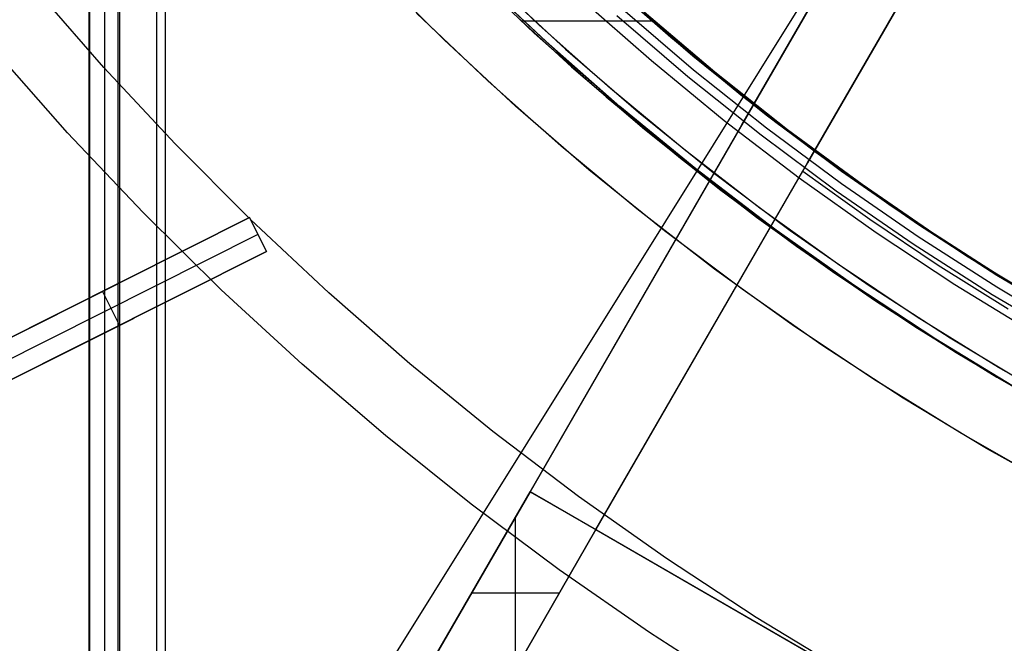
# Model space of a CAD drawing. Header units: millimetres. Extents: x 7986 to 9191, y -11326 to -10283.
# Tile 25 of 256: x 8525 to 8551, y -10736 to -10719. Entities that reach past the tile are written whole.
import ezdxf

# ---------------------------------------------------------------- set-up
doc = ezdxf.new("R2010")
doc.units = ezdxf.units.MM
doc.layers.add('BLANCO METALICO', color=7, linetype='Continuous', true_color=0xededed)
doc.layers.add('color', color=7, linetype='Continuous')
doc.layers.add('luz', color=7, linetype='Continuous')

msp = doc.modelspace()

# ---------------------------------------------------------------- linework, layer by layer
at = {"color": 7, "true_color": 0xffffff}
for p, q in [((8527.17, -10695.811, 50.099), (8527.17, -11325.811, 50.099)), ((8527.195, -11325.811, 50.324), (8527.195, -10695.811, 50.324)), ((8527.589, -11325.811, 52.029), (8527.589, -10695.811, 52.029)), ((8527.945, -11325.811, 49.125), (8527.945, -10695.811, 49.125)), ((8527.983, -11325.811, 53.734), (8527.983, -10695.811, 53.734)), ((8528.957, -10695.811, 54.509), (8528.957, -11325.811, 54.509)), ((8529.182, -10695.811, 54.484), (8529.182, -11325.811, 54.484)), ((8537.072, -10717.998, 40.622), (8538.91, -10719.746, 40.622)), ((8539.219, -10719.971, 45.458), (8537.332, -10718.19, 45.893)), ((8540.681, -10718.249, 39.872), (8542.51, -10719.859, 39.872)), ((8537.622, -10718.479, 53.548), (8539.505, -10720.236, 53.114)), ((8540.13, -10718.83, 18.434), (8541.996, -10720.472, 18.434)), ((8540.13, -10718.83, 18.434), (8541.996, -10720.472, 18.434)), ((8541.203, -10718.72, 44.999), (8543.086, -10720.344, 44.565)), ((8538.031, -10718.925, 19.934), (8539.894, -10720.634, 19.934)), ((8538.031, -10718.925, 61.309), (8539.894, -10720.634, 61.309)), ((8543.28, -10720.505, 61.309), (8541.419, -10718.912, 61.309)), ((8543.28, -10720.505, 18.434), (8541.419, -10718.912, 18.434)), ((8541.086, -10719.288, 60.565), (8542.961, -10720.892, 60.565)), ((8541.086, -10719.288, 60.565), (8542.961, -10720.892, 60.565)), ((8541.241, -10719.114, 60.99), (8543.109, -10720.712, 60.99)), ((8541.241, -10719.114, 60.99), (8543.109, -10720.712, 60.99)), ((8541.689, -10719.146, 60.059), (8543.459, -10720.648, 60.059)), ((8541.695, -10719.139, 60.059), (8543.467, -10720.638, 60.059)), ((8541.695, -10719.139, 60.059), (8543.467, -10720.638, 60.059)), ((8543.67, -10720.779, 52.152), (8541.806, -10719.2, 52.582)), ((8542.015, -10719.434, 52.534), (8538.573, -10719.434, 53.329)), ((8538.91, -10719.746, 40.622), (8540.806, -10721.429, 40.622)), ((8542.51, -10719.859, 39.872), (8544.394, -10721.405, 39.872)), ((8541.164, -10721.683, 45.008), (8539.219, -10719.971, 45.458)), ((8539.505, -10720.236, 53.114), (8541.446, -10721.924, 52.665)), ((8543.086, -10720.344, 44.565), (8545.022, -10721.898, 44.118)), ((8539.894, -10720.634, 19.934), (8541.815, -10722.278, 19.934)), ((8539.894, -10720.634, 61.309), (8541.815, -10722.278, 61.309)), ((8541.996, -10720.472, 18.434), (8543.918, -10722.049, 18.434)), ((8541.996, -10720.472, 18.434), (8543.918, -10722.049, 18.434)), ((8545.195, -10722.031, 61.309), (8543.28, -10720.505, 61.309)), ((8545.195, -10722.031, 18.434), (8543.28, -10720.505, 18.434)), ((8543.459, -10720.648, 60.059), (8545.278, -10722.091, 60.059)), ((8543.467, -10720.638, 60.059), (8545.287, -10722.079, 60.059)), ((8543.467, -10720.638, 60.059), (8545.287, -10722.079, 60.059)), ((8542.961, -10720.892, 60.565), (8544.889, -10722.429, 60.565)), ((8542.961, -10720.892, 60.565), (8544.889, -10722.429, 60.565)), ((8543.109, -10720.712, 60.99), (8545.031, -10722.245, 60.99)), ((8543.109, -10720.712, 60.99), (8545.031, -10722.245, 60.99)), ((8545.585, -10722.292, 51.71), (8543.67, -10720.779, 52.152)), ((8540.806, -10721.429, 40.622), (8542.76, -10723.045, 40.622)), ((8544.394, -10721.405, 39.872), (8546.329, -10722.886, 39.872)), ((8543.167, -10723.325, 44.546), (8541.164, -10721.683, 45.008)), ((8541.446, -10721.924, 52.665), (8543.443, -10723.543, 52.204)), ((8545.022, -10721.898, 44.118), (8547.006, -10723.38, 43.66)), ((8543.918, -10722.049, 18.434), (8545.893, -10723.558, 18.434)), ((8543.918, -10722.049, 18.434), (8545.893, -10723.558, 18.434)), ((8547.161, -10723.491, 61.309), (8545.195, -10722.031, 61.309)), ((8547.161, -10723.491, 18.434), (8545.195, -10722.031, 18.434)), ((8545.278, -10722.091, 60.059), (8547.142, -10723.474, 60.059)), ((8545.287, -10722.079, 60.059), (8547.152, -10723.46, 60.059)), ((8545.287, -10722.079, 60.059), (8547.152, -10723.46, 60.059)), ((8541.815, -10722.278, 19.934), (8543.792, -10723.854, 19.934)), ((8541.815, -10722.278, 61.309), (8543.792, -10723.854, 61.309)), ((8544.889, -10722.429, 60.565), (8546.869, -10723.9, 60.565)), ((8544.889, -10722.429, 60.565), (8546.869, -10723.9, 60.565)), ((8545.031, -10722.245, 60.99), (8547.005, -10723.71, 60.99)), ((8545.031, -10722.245, 60.99), (8547.005, -10723.71, 60.99)), ((8547.549, -10723.738, 51.256), (8545.585, -10722.292, 51.71)), ((8546.329, -10722.886, 39.872), (8548.314, -10724.3, 39.872)), ((8542.76, -10723.045, 40.622), (8544.768, -10724.592, 40.622)), ((8545.224, -10724.894, 44.071), (8543.167, -10723.325, 44.546)), ((8547.006, -10723.38, 43.66), (8549.035, -10724.788, 43.191)), ((8547.142, -10723.474, 60.059), (8549.051, -10724.795, 60.059)), ((8547.152, -10723.46, 60.059), (8549.061, -10724.781, 60.059)), ((8547.152, -10723.46, 60.059), (8549.061, -10724.781, 60.059)), ((8549.177, -10724.883, 61.309), (8547.161, -10723.491, 61.309)), ((8549.177, -10724.883, 18.434), (8547.161, -10723.491, 18.434)), ((8543.443, -10723.543, 52.204), (8545.493, -10725.09, 51.731)), ((8545.893, -10723.558, 18.434), (8547.919, -10724.999, 18.434)), ((8545.893, -10723.558, 18.434), (8547.919, -10724.999, 18.434)), ((8547.005, -10723.71, 60.99), (8549.028, -10725.107, 60.99)), ((8547.005, -10723.71, 60.99), (8549.028, -10725.107, 60.99)), ((8549.559, -10725.115, 50.792), (8547.549, -10723.738, 51.256)), ((8543.792, -10723.854, 19.934), (8545.822, -10725.361, 19.934)), ((8543.792, -10723.854, 61.309), (8545.822, -10725.361, 61.309)), ((8546.869, -10723.9, 60.565), (8548.899, -10725.301, 60.565)), ((8546.869, -10723.9, 60.565), (8548.899, -10725.301, 60.565)), ((8548.314, -10724.3, 39.872), (8550.347, -10725.644, 39.872)), ((8544.768, -10724.592, 40.622), (8546.829, -10726.07, 40.622)), ((8549.035, -10724.788, 43.191), (8551.104, -10726.12, 42.714)), ((8549.051, -10724.795, 60.059), (8551.002, -10726.053, 60.059)), ((8549.061, -10724.781, 60.059), (8551.011, -10726.039, 60.059)), ((8549.061, -10724.781, 60.059), (8551.011, -10726.039, 60.059)), ((8547.333, -10726.389, 43.584), (8545.224, -10724.894, 44.071)), ((8547.919, -10724.999, 18.434), (8549.993, -10726.368, 18.434)), ((8547.919, -10724.999, 18.434), (8549.993, -10726.368, 18.434)), ((8551.239, -10726.203, 61.309), (8549.177, -10724.883, 61.309)), ((8551.239, -10726.203, 18.434), (8549.177, -10724.883, 18.434)), ((8545.493, -10725.09, 51.731), (8547.593, -10726.564, 51.246)), ((8548.899, -10725.301, 60.565), (8550.976, -10726.631, 60.565)), ((8548.899, -10725.301, 60.565), (8550.976, -10726.631, 60.565)), ((8549.028, -10725.107, 60.99), (8551.098, -10726.432, 60.99)), ((8549.028, -10725.107, 60.99), (8551.098, -10726.432, 60.99)), ((8551.614, -10726.421, 50.318), (8549.559, -10725.115, 50.792)), ((8545.822, -10725.361, 19.934), (8547.903, -10726.798, 19.934)), ((8545.822, -10725.361, 61.309), (8547.903, -10726.798, 61.309)), ((8550.347, -10725.644, 39.872), (8552.425, -10726.918, 39.872)), ((8546.829, -10726.07, 40.622), (8548.94, -10727.475, 40.622)), ((8551.002, -10726.053, 60.059), (8552.993, -10727.247, 60.059)), ((8551.011, -10726.039, 60.059), (8553.001, -10727.234, 60.059)), ((8551.011, -10726.039, 60.059), (8553.001, -10727.234, 60.059)), ((8551.104, -10726.12, 42.714), (8553.21, -10727.375, 42.227)), ((8553.346, -10727.452, 61.309), (8551.239, -10726.203, 61.309)), ((8553.346, -10727.452, 18.434), (8551.239, -10726.203, 18.434)), ((8549.491, -10727.808, 43.086), (8547.333, -10726.389, 43.584)), ((8547.593, -10726.564, 51.246), (8549.742, -10727.963, 50.75)), ((8549.993, -10726.368, 18.434), (8552.114, -10727.664, 18.434)), ((8549.993, -10726.368, 18.434), (8552.114, -10727.664, 18.434)), ((8551.098, -10726.432, 60.99), (8553.213, -10727.686, 60.99)), ((8551.098, -10726.432, 60.99), (8553.213, -10727.686, 60.99)), ((8547.903, -10726.798, 19.934), (8550.032, -10728.161, 19.934)), ((8547.903, -10726.798, 61.309), (8550.032, -10728.161, 61.309)), ((8550.976, -10726.631, 60.565), (8553.097, -10727.889, 60.565)), ((8550.976, -10726.631, 60.565), (8553.097, -10727.889, 60.565)), ((8548.94, -10727.475, 40.622), (8551.098, -10728.806, 40.622)), ((8551.696, -10729.149, 42.577), (8549.491, -10727.808, 43.086)), ((8549.742, -10727.963, 50.75), (8551.936, -10729.285, 50.243)), ((8550.032, -10728.161, 19.934), (8552.207, -10729.451, 19.934)), ((8550.032, -10728.161, 61.309), (8552.207, -10729.451, 61.309)), ((8551.098, -10728.806, 40.622), (8553.3, -10730.061, 40.622))]:
    msp.add_line(p, q, dxfattribs=at)
at = {"layer": 'BLANCO METALICO'}
for p, q in [((8546.111, -10723.167, 159.581), (8566.043, -10688.644, 159.581)), ((8566.043, -10688.644, 162.081), (8546.111, -10723.167, 162.081)), ((8546.111, -10723.167, 160.831), (8566.043, -10688.644, 160.831)), ((8544.379, -10722.167, 162.081), (8561.336, -10692.797, 162.081)), ((8544.379, -10722.167, 160.831), (8561.336, -10692.797, 160.831)), ((8561.217, -10693.003, 156.581), (8538.802, -10731.825, 156.581)), ((8561.217, -10693.003, 158.081), (8538.802, -10731.825, 158.081)), ((8561.217, -10693.003, 159.581), (8544.379, -10722.167, 159.581)), ((8538.802, -10731.825, 162.081), (8544.379, -10722.167, 162.081)), ((8544.379, -10722.167, 159.581), (8538.802, -10731.825, 159.581)), ((8544.379, -10722.167, 160.831), (8538.802, -10731.825, 160.831)), ((8544.379, -10722.167, 162.081), (8544.379, -10722.167, 159.581)), ((8546.111, -10723.167, 162.081), (8540.535, -10732.825, 162.081)), ((8540.535, -10732.825, 160.831), (8546.111, -10723.167, 160.831)), ((8545.984, -10723.386, 159.581), (8546.111, -10723.167, 159.581)), ((8546.111, -10723.167, 162.081), (8546.111, -10723.167, 159.581)), ((8540.535, -10732.825, 159.581), (8545.984, -10723.386, 159.581)), ((8545.984, -10723.386, 159.581), (8547.751, -10724.649, 159.581)), ((8547.751, -10724.649, 159.581), (8549.556, -10725.858, 159.581)), ((8549.556, -10725.858, 159.581), (8551.397, -10727.011, 159.581)), ((8541.591, -10726.996, 159.581), (8541.591, -10726.996, 162.081)), ((8543.323, -10727.996, 159.581), (8543.323, -10727.996, 162.081)), ((8536.302, -10736.155, 162.081), (8538.802, -10731.825, 162.081)), ((8538.802, -10731.825, 159.581), (8536.302, -10736.155, 159.581)), ((8538.802, -10731.825, 156.581), (8536.302, -10736.155, 156.581)), ((8538.802, -10731.825, 160.831), (8536.302, -10736.155, 160.831)), ((8538.802, -10731.825, 158.081), (8536.302, -10736.155, 158.081)), ((8538.802, -10731.825, 159.581), (8538.802, -10731.825, 162.081)), ((8556.123, -10741.825, 156.581), (8538.802, -10731.825, 156.581)), ((8538.802, -10731.825, 162.081), (8540.535, -10732.825, 162.081)), ((8538.802, -10731.825, 156.581), (8538.802, -10731.825, 159.581)), ((8538.418, -10736.49, 162.081), (8538.418, -10732.49, 162.081)), ((8540.535, -10732.825, 162.081), (8538.035, -10737.155, 162.081)), ((8538.035, -10737.155, 159.581), (8540.535, -10732.825, 159.581)), ((8538.035, -10737.155, 160.831), (8540.535, -10732.825, 160.831)), ((8540.535, -10732.825, 162.081), (8540.535, -10732.825, 159.581)), ((8540.535, -10732.825, 159.581), (8554.391, -10740.825, 159.581)), ((8537.552, -10733.99, 159.581), (8537.552, -10733.99, 162.081)), ((8537.552, -10733.99, 156.581), (8537.552, -10733.99, 159.581)), ((8537.264, -10734.49, 162.081), (8539.573, -10734.49, 162.081)), ((8539.285, -10734.99, 159.581), (8539.285, -10734.99, 162.081))]:
    msp.add_line(p, q, dxfattribs=at)
at = {"layer": 'color', "color": 254, "true_color": 0xcad1ee}
for p, q in [((8539.039, -10719.536, 17.559), (8537.215, -10717.798, 17.559)), ((8539.039, -10719.536, 17.559), (8537.215, -10717.798, 17.559)), ((8539.039, -10719.536, 7.459), (8537.215, -10717.798, 7.459)), ((8536.537, -10719.928, -3.495), (8534.719, -10718.124, -3.495)), ((8536.537, -10719.928, -3.495), (8534.719, -10718.124, -3.495)), ((8537.876, -10718.441, -2.642), (8539.735, -10720.167, -2.642)), ((8537.876, -10718.441, -2.642), (8539.735, -10720.167, -2.642)), ((8527.569, -10720.655, -8.631), (8525.763, -10718.58, -8.631)), ((8537.685, -10721.008, 17.559), (8535.81, -10719.222, 17.559)), ((8537.685, -10721.008, 17.559), (8535.81, -10719.222, 17.559)), ((8537.685, -10721.008, 7.032), (8535.81, -10719.222, 7.032)), ((8540.923, -10721.21, 17.559), (8539.039, -10719.536, 17.559)), ((8540.923, -10721.21, 17.559), (8539.039, -10719.536, 17.559)), ((8540.923, -10721.21, 7.459), (8539.039, -10719.536, 7.459)), ((8538.415, -10721.67, -3.495), (8536.537, -10719.928, -3.495)), ((8538.415, -10721.67, -3.495), (8536.537, -10719.928, -3.495)), ((8526.611, -10722.374, -7.252), (8524.695, -10720.206, -7.252)), ((8539.735, -10720.167, -2.642), (8541.654, -10721.828, -2.642)), ((8539.735, -10720.167, -2.642), (8541.654, -10721.828, -2.642)), ((8529.445, -10722.668, -8.631), (8527.569, -10720.655, -8.631)), ((8539.621, -10722.727, 17.559), (8537.685, -10721.008, 17.559)), ((8539.621, -10722.727, 17.559), (8537.685, -10721.008, 17.559)), ((8539.621, -10722.727, 7.032), (8537.685, -10721.008, 7.032)), ((8542.864, -10722.817, 17.559), (8540.923, -10721.21, 17.559)), ((8542.864, -10722.817, 17.559), (8540.923, -10721.21, 17.559)), ((8542.864, -10722.817, 7.459), (8540.923, -10721.21, 7.459)), ((8540.351, -10723.346, -3.495), (8538.415, -10721.67, -3.495)), ((8540.351, -10723.346, -3.495), (8538.415, -10721.67, -3.495)), ((8541.654, -10721.828, -2.642), (8543.628, -10723.421, -2.642)), ((8541.654, -10721.828, -2.642), (8543.628, -10723.421, -2.642)), ((8528.6, -10724.476, -7.252), (8526.611, -10722.374, -7.252)), ((8531.387, -10724.617, -8.631), (8529.445, -10722.668, -8.631)), ((8541.614, -10724.379, 17.559), (8539.621, -10722.727, 17.559)), ((8541.614, -10724.379, 17.559), (8539.621, -10722.727, 17.559)), ((8541.614, -10724.379, 7.032), (8539.621, -10722.727, 7.032)), ((8544.859, -10724.357, 17.559), (8542.864, -10722.817, 17.559)), ((8544.859, -10724.357, 17.559), (8542.864, -10722.817, 17.559)), ((8544.859, -10724.357, 7.459), (8542.864, -10722.817, 7.459)), ((8542.343, -10724.955, -3.495), (8540.351, -10723.346, -3.495)), ((8542.343, -10724.955, -3.495), (8540.351, -10723.346, -3.495)), ((8543.628, -10723.421, -2.642), (8545.658, -10724.944, -2.642)), ((8543.628, -10723.421, -2.642), (8545.658, -10724.944, -2.642)), ((8530.661, -10726.507, -7.252), (8528.6, -10724.476, -7.252)), ((8543.664, -10725.961, 17.559), (8541.614, -10724.379, 17.559)), ((8543.664, -10725.961, 17.559), (8541.614, -10724.379, 17.559)), ((8543.664, -10725.961, 7.032), (8541.614, -10724.379, 7.032)), ((8546.905, -10725.828, 17.559), (8544.859, -10724.357, 17.559)), ((8546.905, -10725.828, 17.559), (8544.859, -10724.357, 17.559)), ((8546.905, -10725.828, 7.459), (8544.859, -10724.357, 7.459)), ((8523.32, -10728.66, -12.283), (8531.404, -10724.608, -8.623)), ((8523.32, -10728.66, -12.283), (8531.404, -10724.608, -8.623)), ((8531.404, -10724.608, -10.241), (8523.661, -10728.489, -25.241)), ((8531.404, -10724.608, -10.241), (8523.661, -10728.489, -25.241)), ((8531.852, -10725.502, -10.241), (8531.404, -10724.608, -10.241)), ((8531.404, -10724.608, -10.241), (8531.404, -10724.608, -8.623)), ((8531.404, -10724.608, -10.241), (8531.404, -10724.608, -8.623)), ((8531.404, -10724.608, -8.623), (8531.852, -10725.502, -8.766)), ((8531.852, -10725.502, -10.241), (8531.404, -10724.608, -10.241)), ((8531.852, -10725.502, -9.432), (8531.404, -10724.608, -9.432)), ((8531.404, -10724.608, -8.623), (8531.852, -10725.502, -8.766)), ((8533.495, -10726.592, -8.631), (8531.428, -10724.657, -8.631)), ((8531.628, -10725.055, -10.241), (8523.885, -10728.936, -25.241)), ((8531.628, -10725.055, -8.694), (8531.628, -10725.055, -10.241)), ((8544.389, -10726.495, -3.495), (8542.343, -10724.955, -3.495)), ((8544.389, -10726.495, -3.495), (8542.343, -10724.955, -3.495)), ((8545.658, -10724.944, -2.642), (8547.738, -10726.396, -2.642)), ((8545.658, -10724.944, -2.642), (8547.738, -10726.396, -2.642)), ((8531.852, -10725.502, -8.766), (8523.768, -10729.554, -12.412)), ((8531.852, -10725.502, -8.766), (8523.768, -10729.554, -12.412)), ((8524.109, -10729.383, -25.241), (8531.852, -10725.502, -10.241)), ((8524.109, -10729.383, -25.241), (8531.852, -10725.502, -10.241)), ((8531.852, -10725.502, -10.241), (8531.852, -10725.502, -8.766)), ((8531.852, -10725.502, -10.241), (8531.852, -10725.502, -8.766)), ((8549.002, -10727.226, 17.559), (8546.905, -10725.828, 17.559)), ((8549.002, -10727.226, 17.559), (8546.905, -10725.828, 17.559)), ((8549.002, -10727.226, 7.459), (8546.905, -10725.828, 7.459)), ((8545.767, -10727.472, 17.559), (8543.664, -10725.961, 17.559)), ((8545.767, -10727.472, 17.559), (8543.664, -10725.961, 17.559)), ((8545.767, -10727.472, 7.032), (8543.664, -10725.961, 7.032)), ((8523.32, -10728.66, -16.932), (8527.95, -10726.339, -16.932)), ((8527.981, -10727.442, -17.741), (8527.533, -10726.548, -17.741)), ((8532.79, -10728.466, -7.252), (8530.661, -10726.507, -7.252)), ((8535.627, -10728.455, -8.631), (8533.495, -10726.592, -8.631)), ((8546.487, -10727.964, -3.495), (8544.389, -10726.495, -3.495)), ((8546.487, -10727.964, -3.495), (8544.389, -10726.495, -3.495)), ((8547.738, -10726.396, -2.642), (8549.868, -10727.775, -2.642)), ((8547.738, -10726.396, -2.642), (8549.868, -10727.775, -2.642)), ((8527.362, -10726.634, -18.071), (8527.362, -10726.634, -10.448)), ((8523.768, -10729.554, -17.003), (8528.361, -10727.252, -17.003)), ((8551.145, -10728.552, 17.559), (8549.002, -10727.226, 17.559)), ((8551.145, -10728.552, 17.559), (8549.002, -10727.226, 17.559)), ((8551.145, -10728.552, 7.459), (8549.002, -10727.226, 7.459)), ((8527.81, -10727.528, -10.584), (8527.81, -10727.528, -18.071)), ((8547.92, -10728.909, 17.559), (8545.767, -10727.472, 17.559)), ((8547.92, -10728.909, 17.559), (8545.767, -10727.472, 17.559)), ((8547.92, -10728.909, 7.032), (8545.767, -10727.472, 7.032)), ((8549.868, -10727.775, -2.642), (8552.045, -10729.078, -2.642)), ((8549.868, -10727.775, -2.642), (8552.045, -10729.078, -2.642)), ((8548.633, -10729.361, -3.495), (8546.487, -10727.964, -3.495)), ((8548.633, -10729.361, -3.495), (8546.487, -10727.964, -3.495)), ((8534.986, -10730.35, -7.252), (8532.79, -10728.466, -7.252)), ((8537.822, -10730.242, -8.631), (8535.627, -10728.455, -8.631)), ((8553.333, -10729.802, 17.559), (8551.145, -10728.552, 17.559)), ((8553.333, -10729.802, 17.559), (8551.145, -10728.552, 17.559)), ((8553.333, -10729.802, 7.459), (8551.145, -10728.552, 7.459)), ((8550.123, -10730.271, 17.559), (8547.92, -10728.909, 17.559)), ((8550.123, -10730.271, 17.559), (8547.92, -10728.909, 17.559)), ((8550.123, -10730.271, 7.032), (8547.92, -10728.909, 7.032)), ((8550.826, -10730.684, -3.495), (8548.633, -10729.361, -3.495)), ((8550.826, -10730.684, -3.495), (8548.633, -10729.361, -3.495)), ((8540.078, -10731.953, -8.631), (8537.822, -10730.242, -8.631)), ((8537.245, -10732.158, -7.252), (8534.986, -10730.35, -7.252)), ((8552.37, -10731.556, 17.559), (8550.123, -10730.271, 17.559)), ((8552.37, -10731.556, 17.559), (8550.123, -10730.271, 17.559)), ((8552.37, -10731.556, 7.032), (8550.123, -10730.271, 7.032)), ((8553.063, -10731.931, -3.495), (8550.826, -10730.684, -3.495)), ((8553.063, -10731.931, -3.495), (8550.826, -10730.684, -3.495)), ((8542.392, -10733.585, -8.631), (8540.078, -10731.953, -8.631)), ((8539.566, -10733.886, -7.252), (8537.245, -10732.158, -7.252)), ((8544.76, -10735.136, -8.631), (8542.392, -10733.585, -8.631)), ((8541.945, -10735.533, -7.252), (8539.566, -10733.886, -7.252)), ((8547.181, -10736.604, -8.631), (8544.76, -10735.136, -8.631)), ((8544.379, -10737.097, -7.252), (8541.945, -10735.533, -7.252))]:
    msp.add_line(p, q, dxfattribs=at)
at = {"layer": 'color'}
for p, q in [((8539.039, -10719.536, 17.559), (8537.215, -10717.798, 17.559)), ((8540.923, -10721.21, 17.559), (8539.039, -10719.536, 17.559)), ((8542.864, -10722.817, 17.559), (8540.923, -10721.21, 17.559)), ((8544.859, -10724.357, 17.559), (8542.864, -10722.817, 17.559)), ((8546.905, -10725.828, 17.559), (8544.859, -10724.357, 17.559)), ((8549.002, -10727.226, 17.559), (8546.905, -10725.828, 17.559)), ((8551.145, -10728.552, 17.559), (8549.002, -10727.226, 17.559)), ((8553.333, -10729.802, 17.559), (8551.145, -10728.552, 17.559))]:
    msp.add_line(p, q, dxfattribs=at)
at = {"layer": 'luz', "color": 254, "true_color": 0xcad1ee}
for p, q in [((8661.809, -10533.536, -59.991), (8501.738, -10789.728, -59.991)), ((8661.809, -10533.536, -58.491), (8501.738, -10789.728, -58.491))]:
    msp.add_line(p, q, dxfattribs=at)

doc.saveas('drawing.dxf')
